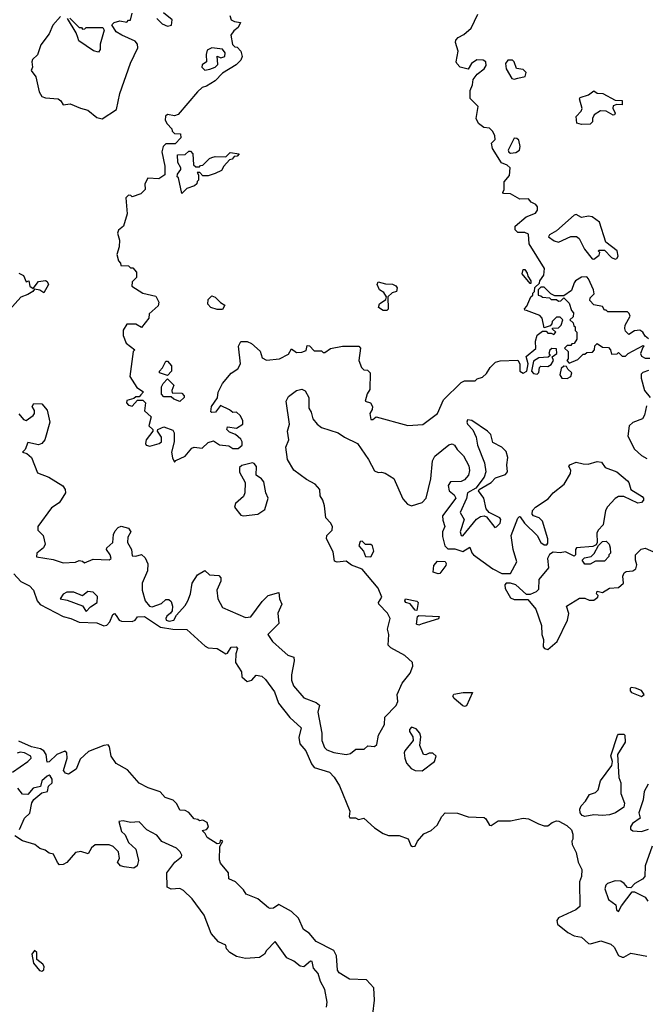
# Model space of a CAD drawing. Extents: x 2293830 to 2387798, y 66850 to 233222.
# Tile 143 of 192: x 2351949 to 2355486, y 169641 to 175213. Entities that reach past the tile are written whole.
import ezdxf

# ---------------------------------------------------------------- set-up
doc = ezdxf.new("R2010")
doc.units = 0

msp = doc.modelspace()

# ---------------------------------------------------------------- linework, layer by layer
at = {"layer": '0CON05XD'}
for points in [[(2352179.3, 175230.7), (2352137.3, 175182.7), (2352115, 175134.2), (2352068, 175072), (2352050, 175015), (2352021.6, 174988.4), (2352017.4, 174975), (2352022.1, 174945), (2352014.6, 174925), (2352039.7, 174889.7), (2352059.7, 174805), (2352075, 174778.5), (2352095, 174770.4), (2352166.2, 174766.2), (2352180.8, 174755), (2352195, 174731.2), (2352235, 174738.1), (2352292.4, 174712.4), (2352335, 174702.1), (2352385, 174660.4), (2352415, 174652.7), (2352496.2, 174705), (2352515.7, 174795), (2352575, 174967.5), (2352616.8, 175053.2), (2352615.6, 175075.6), (2352602.4, 175092.4), (2352525.7, 175125.7), (2352494.2, 175145), (2352470, 175185), (2352483, 175197), (2352515, 175207.5), (2352555, 175200), (2352565, 175210), (2352575, 175210), (2352585, 175250)], [(2352725, 175220), (2352755, 175190), (2352785, 175177.5), (2352808.3, 175181.7), (2352811.7, 175211.7), (2352761.7, 175251.7)], [(2352825, 172710), (2352831.7, 172718.3), (2352885, 172742.5), (2352921.7, 172788.3), (2352935, 172793.3), (2352981.7, 172788.3), (2353015, 172820), (2353045, 172830), (2353078.3, 172808.3), (2353131.7, 172801.7), (2353155, 172787.5), (2353185, 172787.5), (2353207.5, 172805), (2353207.5, 172825), (2353199.3, 172839.3), (2353170, 172865), (2353135, 172880), (2353120, 172895), (2353125, 172910), (2353175, 172902.5), (2353210, 172925), (2353211.2, 172945), (2353195, 172972.5), (2353175, 172992.5), (2353155, 172990), (2353136.1, 173006.1), (2353085, 173030), (2353057, 172993), (2353035, 172990), (2353030, 172995), (2353033.3, 173025), (2353066.7, 173073.3), (2353071.2, 173105), (2353096.2, 173155), (2353145, 173213.3), (2353183, 173237), (2353197.5, 173265), (2353185.7, 173365), (2353198.6, 173391.4), (2353235, 173391.9), (2353260.5, 173380.5), (2353308.3, 173338.3), (2353320, 173300), (2353345, 173287.5), (2353417.5, 173295), (2353469.3, 173320.7), (2353485, 173350), (2353515, 173330), (2353545, 173332.5), (2353568.3, 173341.7), (2353575, 173370), (2353588.3, 173368.3), (2353615, 173340), (2353655, 173340), (2353665, 173330), (2353675, 173330), (2353706.7, 173353.3), (2353775, 173366.2), (2353866.4, 173366.4), (2353876.7, 173355), (2353867.5, 173285), (2353882.5, 173245), (2353895, 173232.5), (2353915, 173230), (2353930, 173215), (2353929.3, 173120.7), (2353914, 173096), (2353902, 173055), (2353933.3, 173045), (2353943.1, 173025), (2353942.9, 173007.1), (2353928.9, 172985), (2353935, 172951.4), (2353945, 172950), (2353965, 172966.7), (2354143.6, 172916.4), (2354228.3, 172921.7), (2354312, 172985), (2354345, 173062.5), (2354445, 173160), (2354465, 173170), (2354525, 173170), (2354535, 173180), (2354565, 173190), (2354589.3, 173210.7), (2354610, 173245), (2354640, 173275), (2354665, 173282.5), (2354765, 173287.5), (2354776, 173266), (2354776, 173225), (2354795, 173213.1), (2354815.7, 173224.3), (2354823.3, 173265), (2354813, 173307), (2354867, 173353), (2354866.2, 173395), (2354875, 173427.5), (2354905, 173450), (2354925, 173450), (2354935, 173440), (2354955, 173440), (2354968.3, 173431.7), (2354980, 173445), (2354961.7, 173461.7), (2354961.7, 173468.3), (2354995, 173470), (2355010, 173485), (2355020, 173515), (2355005, 173530), (2354985, 173530), (2354960, 173505), (2354958.3, 173491.7), (2354948.3, 173481.7), (2354915, 173470), (2354902.5, 173525), (2354889.3, 173539.3), (2354815, 173567.5), (2354805, 173570), (2354803, 173577), (2354817, 173593), (2354840, 173645), (2354850, 173655), (2354850, 173665), (2354860, 173675), (2354861.7, 173698.3), (2354888.3, 173721.7), (2354890, 173735), (2354911.7, 173768.3), (2354916.7, 173805), (2354830, 173945), (2354825, 174000), (2354805, 174010), (2354765, 174010), (2354750, 174025), (2354750, 174045), (2354813, 174097), (2354865, 174118.8), (2354876, 174135), (2354876, 174155), (2354867.3, 174167.3), (2354840.7, 174180.7), (2354825, 174200), (2354777, 174197), (2354725, 174227.5), (2354685, 174230), (2354680, 174235), (2354687.5, 174252.5), (2354687.5, 174295), (2354717.6, 174332.4), (2354722, 174375), (2354705, 174390), (2354673.6, 174403.6), (2354623.3, 174485), (2354617.5, 174515), (2354637.5, 174535), (2354636.4, 174556.4), (2354625, 174580), (2354605, 174600), (2354573, 174603), (2354542.5, 174625), (2354530, 174655), (2354541.7, 174721.7), (2354497, 174767), (2354497, 174813), (2354510, 174845), (2354513.3, 174875), (2354536.2, 174905), (2354575.8, 174935), (2354585.8, 174955), (2354584, 174974), (2354570, 174985), (2354533.9, 174986.1), (2354504.1, 174965.9), (2354485, 174932.5), (2354440, 174945), (2354420, 174965), (2354417.5, 174975), (2354428.8, 175035), (2354412.5, 175085), (2354415, 175097.5), (2354428.3, 175111.7), (2354460.5, 175129.5), (2354501.2, 175165), (2354540, 175245)], [(2352231.7, 175221.7), (2352285, 175170), (2352298.3, 175168.3), (2352305, 175160), (2352318.3, 175161.7), (2352325, 175170), (2352418.3, 175168.3), (2352426.7, 175155), (2352403.8, 175075), (2352403.3, 175045), (2352395, 175030), (2352366.4, 175036.4), (2352283.6, 175093.6), (2352277.5, 175112.5), (2352268.8, 175138.8), (2352220, 175220)], [(2353136.4, 175236.4), (2353145, 175212.5), (2353163, 175203), (2353198.3, 175198.3), (2353185, 175170), (2353160, 175150), (2353142.5, 175125), (2353153, 175073), (2353165, 175060), (2353178.3, 175058.3), (2353200, 175035), (2353207.5, 175005), (2353200, 174985), (2353173, 174957), (2353095, 174910), (2353055, 174867.5), (2353005, 174836.7), (2352980.3, 174829.7), (2352954.2, 174805.8), (2352845, 174676.7), (2352825, 174670), (2352785, 174677.5), (2352773, 174667), (2352772.5, 174645), (2352783.6, 174623.6), (2352810, 174595), (2352811.7, 174581.7), (2352825, 174570), (2352858.3, 174568.3), (2352860, 174545), (2352828.3, 174511.7), (2352775, 174510), (2352760, 174495), (2352752.5, 174465), (2352770, 174385), (2352770, 174335), (2352735, 174312.5), (2352673.9, 174316.1), (2352656.2, 174285), (2352658, 174252), (2352635, 174227.5), (2352585, 174210), (2352578.3, 174218.3), (2352565, 174220), (2352550, 174205), (2352556.7, 174115), (2352536.7, 174045), (2352508.5, 174021.5), (2352501.4, 174005), (2352513.3, 173965), (2352511.7, 173928.3), (2352497.5, 173885), (2352508.3, 173848.3), (2352520, 173835), (2352521.7, 173821.7), (2352565, 173820), (2352575, 173810), (2352588.3, 173808.3), (2352610, 173785), (2352610, 173755), (2352585, 173730), (2352582.5, 173705), (2352645, 173666.2), (2352718.3, 173648.3), (2352736.7, 173615), (2352732.5, 173595), (2352681.7, 173548.3), (2352680, 173525), (2352638.3, 173471.7), (2352605, 173490), (2352555, 173490), (2352534.1, 173455.9), (2352533.9, 173426.1), (2352552, 173382), (2352600, 173345), (2352590, 173335), (2352572.5, 173195), (2352611.7, 173131.7), (2352648.3, 173108.3), (2352635, 173090), (2352625, 173080), (2352605, 173080), (2352595, 173070), (2352555, 173057.5), (2352553.3, 173045), (2352565, 173032.5), (2352585, 173026.7), (2352615, 173060), (2352645, 173060), (2352660, 173045), (2352655, 173000), (2352692.5, 172965), (2352680, 172915), (2352702.5, 172895), (2352702.5, 172885), (2352664.4, 172835), (2352660, 172815), (2352664, 172805), (2352685, 172799.2), (2352737.5, 172815), (2352751.2, 172825), (2352750.5, 172850.5), (2352727.5, 172885), (2352730, 172895), (2352765, 172910), (2352815, 172890), (2352822.5, 172875), (2352822.5, 172825), (2352807.5, 172765), (2352813, 172733), (2352825, 172710)], [(2352995, 174926.9), (2353025, 174934), (2353055, 174943.8), (2353069.7, 174960.3), (2353065, 175006.2), (2353087.3, 174997.3), (2353108.8, 175005), (2353111.2, 175025), (2353096.1, 175046.1), (2353035, 175054.3), (2353009.4, 175040.6), (2353003.1, 175016.9), (2353005.6, 174975), (2352981.4, 174958.6), (2352978.1, 174945), (2352995, 174926.9)], [(2354745, 174877.5), (2354765, 174882.9), (2354807.9, 174892.1), (2354812.7, 174915), (2354795, 174931.2), (2354757.2, 174937.2), (2354744.2, 174975), (2354735, 174984.2), (2354710, 174985), (2354695.8, 174965), (2354699.2, 174935), (2354731.5, 174881.5), (2354745, 174877.5)], [(2355125, 174620), (2355098.3, 174628.3), (2355096, 174665), (2355123.5, 174696.5), (2355128.9, 174711.1), (2355113.8, 174766.2), (2355117.5, 174772.5), (2355165, 174787.5), (2355195, 174810), (2355215, 174798.1), (2355246.2, 174795), (2355315, 174758.1), (2355355, 174756.7), (2355355, 174731.2), (2355325, 174734), (2355304, 174725), (2355302.7, 174712.7), (2355316.2, 174685), (2355312.5, 174675), (2355305, 174672.5), (2355265, 174695.6), (2355233.3, 174696.7), (2355196.7, 174675), (2355187.5, 174655), (2355187.5, 174635), (2355175, 174622.5), (2355125, 174620)], [(2354725, 174458.6), (2354755, 174462.5), (2354774.3, 174475), (2354778.6, 174495), (2354771.1, 174531.1), (2354760.3, 174540.3), (2354745, 174542), (2354710.8, 174475), (2354714.4, 174464.4), (2354725, 174458.6)], [(2352865, 174230), (2352847.5, 174317.5), (2352840, 174325), (2352841.7, 174338.3), (2352860, 174365), (2352860, 174375), (2352842.5, 174405), (2352841.7, 174448.3), (2352885, 174450), (2352905, 174470), (2352915, 174470), (2352927.5, 174455), (2352931.7, 174391.7), (2352945, 174380), (2352965, 174380), (2352971.7, 174388.3), (2352985, 174390), (2353021.7, 174428.3), (2353036.1, 174433.9), (2353055, 174438.8), (2353115, 174436.7), (2353138.3, 174461.7), (2353190, 174455), (2353178.3, 174441.7), (2353161.7, 174438.3), (2353150, 174425), (2353135, 174420), (2353102.5, 174385), (2353089.3, 174360.7), (2353055, 174342.5), (2353015, 174330), (2352985, 174330), (2352968.3, 174348.3), (2352951.7, 174348.3), (2352960, 174335), (2352960, 174305), (2352951.7, 174298.3), (2352950, 174285), (2352937, 174273), (2352895, 174257.5), (2352865, 174230)], [(2355315, 173857.5), (2355325, 173862.5), (2355332.5, 173875), (2355327.5, 173905), (2355262.5, 173955), (2355227.3, 174067.3), (2355185, 174098.1), (2355165, 174101.1), (2355125, 174094.4), (2355095, 174110), (2355085, 174106.7), (2354985, 174018.6), (2354944.2, 173995.8), (2354938.8, 173985), (2354971.3, 173961.3), (2354995, 173954.6), (2355065, 173986.7), (2355097.1, 173987.1), (2355113.3, 173975), (2355143.3, 173915), (2355185, 173860), (2355195, 173857.5), (2355225, 173880), (2355230, 173895), (2355220, 173905), (2355225, 173910), (2355255, 173910), (2355295, 173867.5), (2355315, 173857.5)], [(2354840, 173720), (2354835, 173720), (2354790, 173775), (2354795, 173800), (2354805, 173800), (2354818.3, 173778.3), (2354821.7, 173761.7), (2354840, 173735), (2354840, 173720)], [(2351945, 173779.2), (2351970.8, 173765), (2351985, 173730), (2352000, 173735), (2352006.7, 173705), (2352025, 173692.5), (2352055, 173732), (2352095, 173736.7), (2352105, 173732.5), (2352112.5, 173715), (2352085, 173667.5), (2352063.1, 173683.1), (2352032.5, 173687.5), (2352023.3, 173675), (2351995, 173657.5), (2351956.4, 173643.6), (2351876.7, 173555)], [(2355505, 173407.5), (2355485, 173423.3), (2355472.5, 173445), (2355455, 173456.2), (2355425, 173453.3), (2355392.5, 173432.5), (2355375, 173450), (2355370, 173465), (2355372.5, 173485), (2355400, 173535), (2355395, 173550), (2355385, 173560), (2355275, 173560), (2355265, 173570), (2355255, 173570), (2355245, 173590), (2355195, 173600), (2355172.5, 173625), (2355175, 173640), (2355197.5, 173662.5), (2355192.5, 173685), (2355166.1, 173746.1), (2355155, 173757.5), (2355125, 173756.7), (2355092.5, 173735), (2355083.3, 173725), (2355069.3, 173680.7), (2355025, 173650), (2354975, 173650), (2354951.7, 173661.7), (2354915, 173700), (2354895, 173700), (2354880, 173685), (2354880, 173655), (2354895, 173650), (2354905, 173642.5), (2354945, 173640), (2354955, 173630), (2354985, 173630), (2354995, 173620), (2355008.3, 173621.7), (2355025, 173640), (2355055, 173610), (2355068.3, 173568.3), (2355080, 173555), (2355078.3, 173531.7), (2355060, 173515), (2355078.3, 173498.3), (2355081.7, 173481.7), (2355090, 173475), (2355090, 173455), (2355100, 173445), (2355100, 173405), (2355085, 173380), (2355071.7, 173378.3), (2355065, 173370), (2355045, 173370), (2355030, 173355), (2355050, 173335), (2355050, 173295), (2355042.5, 173285), (2355055, 173270), (2355105, 173290), (2355135, 173320), (2355145, 173320), (2355155, 173330), (2355188.3, 173331.7), (2355200, 173345), (2355201.7, 173368.3), (2355215, 173380), (2355245, 173360), (2355278.3, 173358.3), (2355290, 173345), (2355295, 173320), (2355327, 173323), (2355335, 173330), (2355355, 173310), (2355375, 173310), (2355390, 173325), (2355475, 173370), (2355480, 173365), (2355471.7, 173358.3), (2355460, 173325), (2355465, 173310), (2355485, 173297.5), (2355511.7, 173298.3)], [(2354025, 173567.5), (2354005, 173567.5), (2353977.5, 173585), (2353984, 173605), (2354020, 173630), (2354023.3, 173645), (2354008.6, 173668.6), (2353983.3, 173685), (2353970, 173715), (2353975, 173730), (2354018.3, 173718.3), (2354057, 173717), (2354076.4, 173706.4), (2354082.5, 173695), (2354080, 173675), (2354055, 173667.5), (2354030, 173645), (2354032.5, 173575), (2354025, 173567.5)], [(2353095, 173572.5), (2353065, 173572.5), (2353030, 173585), (2353013, 173603), (2353015, 173630), (2353035, 173650), (2353055, 173642.5), (2353083.6, 173613.6), (2353108.3, 173598.3), (2353095, 173572.5)], [(2354875, 173206.7), (2354883.9, 173216.1), (2354887.5, 173245), (2354895, 173252.5), (2354935, 173251.2), (2354955, 173262.5), (2354967.5, 173285), (2354960, 173305), (2354986.7, 173325), (2354985, 173350), (2354957.5, 173352.5), (2354947, 173343), (2354940, 173325), (2354947.5, 173312.5), (2354937, 173303), (2354885, 173300), (2354855, 173280), (2354843.8, 173225), (2354855, 173210.8), (2354875, 173206.7)], [(2352785, 173200), (2352740, 173215), (2352740, 173225), (2352757, 173243), (2352775, 173280), (2352785, 173280), (2352807.5, 173255), (2352807.5, 173225), (2352785, 173200)], [(2355045, 173182), (2355066.2, 173195), (2355070, 173215), (2355047.5, 173235), (2355040, 173250), (2355025, 173252.5), (2355011.4, 173238.6), (2355003.9, 173203.9), (2355014.1, 173184.1), (2355045, 173182)], [(2355505, 173227.5), (2355473, 173217), (2355463, 173207), (2355462.5, 173185), (2355482, 173115), (2355513.3, 173075)], [(2352855, 173053.3), (2352820, 173065), (2352805, 173080), (2352765, 173080), (2352750, 173095), (2352750, 173135), (2352760, 173155), (2352785, 173180), (2352820, 173145), (2352810, 173115), (2352811.7, 173101.7), (2352865, 173100), (2352880, 173085), (2352880, 173075), (2352855, 173053.3)], [(2351945, 172982), (2351970.5, 172950.5), (2351985, 172944.5), (2352026, 172974), (2352032.9, 172985), (2352032.5, 173002.5), (2352020, 173025), (2352028.3, 173041.7), (2352075, 173040), (2352103.6, 173003.6), (2352120, 172935), (2352091.2, 172835), (2352073.8, 172815), (2352055, 172808.1), (2351995, 172820), (2351979.3, 172780.7), (2351964.2, 172765), (2351989.3, 172759.3), (2352015.8, 172735), (2352049.5, 172649.5), (2352114.2, 172624.2), (2352192.5, 172575), (2352206.7, 172555), (2352207.5, 172535), (2352183.3, 172496.7), (2352171.7, 172478.3), (2352128.9, 172451.1), (2352052.5, 172345), (2352052.5, 172325), (2352082.5, 172295), (2352092.5, 172245), (2352083.3, 172225), (2352046, 172195), (2352044.5, 172174.5), (2352139.1, 172159.1), (2352195, 172138.8), (2352265, 172142.5), (2352285, 172152.5), (2352305, 172150), (2352315, 172140), (2352365, 172160), (2352455, 172156.7), (2352466, 172165), (2352461.2, 172185), (2352440, 172215), (2352442.5, 172225), (2352475.3, 172254.7), (2352480.3, 172299.7), (2352489.1, 172320.9), (2352505, 172338.8), (2352523.1, 172346.9), (2352565, 172335.6), (2352577.1, 172315), (2352560, 172285), (2352558.5, 172255), (2352582.2, 172215), (2352585, 172180), (2352605, 172177.5), (2352637, 172187), (2352658.3, 172168.3), (2352674.1, 172134.1), (2352671.4, 172095), (2352641.9, 172025), (2352641.8, 171985), (2352658, 171925), (2352682.9, 171895), (2352698.9, 171891.1), (2352751.2, 171908.8), (2352775, 171932.5), (2352791.7, 171931.7), (2352805, 171920), (2352812.5, 171895), (2352811.7, 171868.3), (2352802.5, 171855), (2352781.6, 171838.4), (2352774.7, 171825), (2352778.2, 171815), (2352795, 171809), (2352820.6, 171815), (2352836.2, 171843.8), (2352885, 171898.8), (2352899.4, 171925), (2352914.4, 171965), (2352923.8, 172025), (2352955, 172071.2), (2352995, 172096.7), (2353021.5, 172071.5), (2353075, 172068.8), (2353086.2, 172055), (2353085.8, 172035), (2353064.6, 171984.6), (2353069.2, 171935), (2353096.7, 171886.7), (2353225, 171831.2), (2353255.7, 171834.3), (2353319.8, 171920.2), (2353354.6, 171955.4), (2353415, 171972.5), (2353418, 171935), (2353430.8, 171905), (2353409.1, 171855), (2353413.5, 171796.5), (2353352.5, 171735), (2353378.8, 171695), (2353432.5, 171645), (2353465, 171617.5), (2353500, 171605), (2353501.4, 171585), (2353485.5, 171505), (2353486.7, 171475), (2353496.7, 171443.3), (2353555, 171376.2), (2353625, 171350), (2353643.3, 171335), (2353635.5, 171295), (2353657.5, 171175), (2353656.6, 171135), (2353672.7, 171095), (2353685, 171081.5), (2353725, 171065.4), (2353795.5, 171054.5), (2353819.2, 171060.8), (2353850, 171085), (2353896.7, 171085), (2353916.9, 171103.1), (2353955, 171101.1), (2353969.1, 171110.9), (2353977.5, 171165), (2354012.5, 171225), (2354013, 171267), (2354078.3, 171331.7), (2354087.5, 171355), (2354082.5, 171395), (2354111.7, 171458.3), (2354156.2, 171515), (2354172.5, 171555), (2354170, 171575), (2354126.7, 171615), (2354047.9, 171657.9), (2354033.2, 171673.2), (2354036.7, 171735), (2354028.6, 171765), (2354044.4, 171825), (2354029.2, 171855), (2353980, 171905), (2353978, 171915), (2353996.5, 171945), (2353976.4, 171996.4), (2353885, 172104), (2353825, 172126.9), (2353795, 172149.1), (2353745, 172142.9), (2353729.5, 172149.5), (2353721.7, 172201.7), (2353684, 172275), (2353686.2, 172295), (2353715.8, 172325), (2353718, 172345), (2353706.8, 172366.8), (2353680, 172395), (2353671.7, 172461.7), (2353662.5, 172495), (2353648.3, 172518.3), (2353646.7, 172555), (2353620, 172585), (2353571, 172611), (2353499.6, 172665), (2353463.8, 172725), (2353453.3, 172795), (2353470, 172835), (2353462.9, 172885), (2353474.4, 172925), (2353456, 173055), (2353469.2, 173080.8), (2353515, 173114), (2353545, 173123.3), (2353563.6, 173113.6), (2353583.3, 173075), (2353583.3, 173015), (2353597, 172993), (2353605.8, 172955), (2353630.8, 172925), (2353655.6, 172905.6), (2353750, 172875), (2353785, 172850), (2353860, 172815), (2353921.2, 172725), (2353955, 172660), (2353975, 172650), (2353995, 172652.5), (2354016.4, 172646.4), (2354065, 172617.5), (2354115, 172502.5), (2354141.7, 172471.7), (2354165, 172462.5), (2354225, 172481.2), (2354248, 172505), (2354274, 172615), (2354283.9, 172716.1), (2354295.9, 172744.1), (2354375, 172807.5), (2354395, 172812.5), (2354406.7, 172805), (2354421.7, 172781.7), (2354459.2, 172745), (2354488.7, 172688.7), (2354492.1, 172662.1), (2354487.3, 172635), (2354465, 172609.6), (2354445, 172600.4), (2354385, 172598.1), (2354372.1, 172577.9), (2354376.5, 172546.5), (2354405, 172524.5), (2354414.6, 172505), (2354340, 172405), (2354340.9, 172380.9), (2354352.8, 172345), (2354339.6, 172315), (2354338.9, 172288.9), (2354352.8, 172235), (2354370.4, 172219.6)], [(2355492.7, 173027.3), (2355482, 172975), (2355470, 172955), (2355415, 172932.9), (2355395.5, 172915), (2355387.3, 172857.3), (2355425, 172783.3), (2355465, 172746.7), (2355495, 172730)], [(2354455, 172293.1), (2354532.8, 172387.2), (2354555, 172402.5), (2354574.7, 172404.7), (2354589.2, 172399.2), (2354635, 172340), (2354645, 172342.5), (2354665, 172364), (2354668.6, 172385), (2354664.2, 172394.2), (2354604.4, 172424.4), (2354585.8, 172445), (2354573.3, 172505), (2354543.8, 172546.2), (2354546.7, 172555), (2354614, 172595), (2354639.5, 172620.5), (2354695, 172639.5), (2354706.3, 172655), (2354703.6, 172695), (2354709.6, 172735), (2354700, 172770), (2354675, 172794), (2354625, 172820.8), (2354612.2, 172865), (2354594.4, 172885), (2354505, 172945.6), (2354481.5, 172948.5), (2354476.7, 172935), (2354481.2, 172925), (2354511.9, 172891.9), (2354530.3, 172850.3), (2354537.1, 172805), (2354577.7, 172705), (2354585.4, 172655), (2354575.4, 172624.6), (2354527.5, 172562.5), (2354481.9, 172535), (2354474.5, 172504.5), (2354438.9, 172425), (2354462.5, 172385), (2354438.9, 172315), (2354444.3, 172295), (2354455, 172293.1)], [(2353215, 172405.7), (2353295, 172414.3), (2353335, 172441.2), (2353353.6, 172505), (2353340, 172535), (2353328.6, 172598.6), (2353316.7, 172615), (2353286.7, 172635), (2353288.8, 172685), (2353275, 172702.2), (2353265, 172705.5), (2353205, 172690), (2353191.2, 172678.8), (2353192.4, 172652.4), (2353224.2, 172594.2), (2353222.5, 172535), (2353214.2, 172515), (2353170, 172475), (2353164, 172455), (2353198.8, 172408.8), (2353215, 172405.7)], [(2354370.4, 172219.6), (2354409, 172219), (2354455, 172204.1), (2354495, 172229.2), (2354505, 172195.8), (2354514.5, 172185), (2354625, 172105.2), (2354675, 172078.8), (2354725, 172079.4), (2354760.3, 172145), (2354738.5, 172215), (2354727.8, 172295), (2354765, 172393.3), (2354775, 172402.5), (2354779.3, 172399.3), (2354804, 172365), (2354874, 172295), (2354896, 172255), (2354915, 172240.8), (2354928.8, 172241.2), (2354935, 172250), (2354935.6, 172275), (2354905.4, 172375), (2354885.7, 172395), (2354854.2, 172405), (2354846.7, 172415), (2354848.5, 172435), (2354864.7, 172455.3), (2354937.8, 172502.2), (2354964.5, 172535.5), (2355026.7, 172585), (2355063.8, 172645), (2355066, 172665), (2355054, 172685), (2355059.2, 172695), (2355095, 172708.9), (2355135, 172699.2), (2355162.4, 172697.6), (2355215, 172713.8), (2355239.3, 172709.3), (2355259.4, 172679.4), (2355325, 172654.6), (2355385, 172604.4), (2355393.5, 172593.5), (2355403.8, 172553.8), (2355467.8, 172515), (2355476.7, 172505), (2355476.7, 172495), (2355465, 172481.4), (2355445, 172477.5), (2355365, 172514.2), (2355335, 172515.8), (2355315, 172503.8), (2355273.2, 172456.8), (2355261.4, 172435), (2355247.5, 172355), (2355220, 172325), (2355213, 172307), (2355213.3, 172255), (2355208.3, 172241.7), (2355188.8, 172231.2), (2355096.7, 172225), (2355090.8, 172215), (2355092.5, 172185), (2355085, 172177.5), (2355035, 172201.2), (2355005, 172196.2), (2354965, 172200), (2354945, 172186.2), (2354932.9, 172165), (2354938.8, 172111.2), (2354884.1, 172045.9), (2354881.7, 171988.3), (2354870, 171975), (2354835, 171961.2), (2354815, 171961.2), (2354754, 172015), (2354725, 172025.4), (2354700, 172025), (2354692, 172015), (2354694.4, 171995), (2354725, 171941.4), (2354745, 171931.9), (2354773, 171933), (2354822.3, 171932.3), (2354867.1, 171877.1), (2354898.8, 171785), (2354901.2, 171735), (2354910, 171705), (2354908, 171665), (2354916.7, 171655), (2354935, 171648.8), (2354988, 171695), (2355046.7, 171815), (2355053.6, 171853.6), (2355040, 171895), (2355115, 171940), (2355145, 171940), (2355168.3, 171928.3), (2355195, 171927.5), (2355217.5, 171945), (2355220, 171955), (2355210, 171965), (2355215, 171980), (2355245, 171972.5), (2355283, 171997), (2355335, 172000), (2355362.5, 172025), (2355358.8, 172065), (2355366.1, 172083.9), (2355378.8, 172091.2), (2355416.5, 172093.5), (2355432.5, 172105), (2355439.2, 172129.2), (2355430, 172155), (2355430, 172185), (2355463.6, 172216.4), (2355485, 172222.5), (2355545, 172196.7)], [(2353935, 172174.2), (2353952, 172205), (2353944.2, 172235), (2353935, 172244.2), (2353905, 172242.5), (2353885, 172262), (2353875, 172260), (2353866, 172235), (2353892.5, 172205), (2353904, 172175), (2353935, 172174.2)], [(2355175, 172132.5), (2355145, 172132.5), (2355130, 172155), (2355143, 172167), (2355180, 172175), (2355197, 172193), (2355221.7, 172238.3), (2355245, 172260), (2355265, 172262.5), (2355282.5, 172245), (2355287.5, 172225), (2355290, 172195), (2355280, 172185), (2355280, 172175), (2355255, 172150), (2355205, 172150), (2355175, 172132.5)], [(2354315, 172077.5), (2354287.5, 172087.5), (2354291.2, 172125), (2354311.2, 172148.8), (2354355, 172147.5), (2354361.2, 172135), (2354358.8, 172125), (2354325, 172080), (2354315, 172077.5)], [(2351916.7, 172076.7), (2351955, 172034.6), (2352005, 172009.4), (2352026.4, 171985), (2352047.7, 171925), (2352065, 171903.8), (2352195, 171835.2), (2352238.5, 171825), (2352285, 171804.2), (2352385, 171799.7), (2352425, 171782.2), (2352442.5, 171787.5), (2352458.5, 171805), (2352475, 171847.5), (2352485, 171853.3), (2352495, 171842.5), (2352510.8, 171815), (2352525, 171808.9), (2352585, 171807.5), (2352602.5, 171815), (2352615.5, 171834.5), (2352655, 171836.7), (2352745, 171776.2), (2352815.4, 171764.6), (2352895, 171763.3), (2352997.6, 171667.6), (2353015, 171658.9), (2353065.3, 171655.3), (2353115, 171624), (2353125, 171627.5), (2353145, 171663.3), (2353173.8, 171663.8), (2353180, 171655), (2353170.8, 171625), (2353169.3, 171575), (2353202.8, 171522.8), (2353204.4, 171494.4), (2353235, 171467.4), (2353262.2, 171475), (2353286, 171504), (2353317.9, 171497.9), (2353339.5, 171479.5), (2353389.1, 171409.1), (2353413.2, 171345), (2353476.7, 171265), (2353540, 171205), (2353528.3, 171151.7), (2353532.8, 171115), (2353566.4, 171076.4), (2353598.3, 171001.7)], [(2352325, 171864), (2352348.8, 171891.2), (2352386.5, 171915), (2352389.3, 171949.3), (2352365, 171974), (2352335, 171976.7), (2352305, 171953.3), (2352255, 171973.8), (2352215, 171973.3), (2352195, 171962.5), (2352177.5, 171935), (2352218.3, 171928.3), (2352305, 171896.7), (2352325, 171864)], [(2354195, 171870), (2354185, 171872.5), (2354157.5, 171907.5), (2354133.3, 171915), (2354127.5, 171925), (2354130, 171935), (2354195, 171922.5), (2354202.5, 171915), (2354195, 171870)], [(2354205, 171787.5), (2354192.5, 171792.5), (2354197.5, 171835), (2354205, 171842.5), (2354320, 171835), (2354317, 171823), (2354225, 171793.8), (2354205, 171787.5)], [(2354465, 171325.7), (2354455, 171329.5), (2354405, 171371.1), (2354398.1, 171385), (2354403.4, 171396.6), (2354456.1, 171406.1), (2354510, 171405), (2354475, 171330), (2354465, 171325.7)], [(2355465, 171383.6), (2355480, 171395), (2355465, 171418), (2355430.9, 171430.9), (2355406.2, 171433.8), (2355400.8, 171429.2), (2355400.6, 171415), (2355409.2, 171405), (2355465, 171383.6)], [(2354225, 170962.8), (2354293.8, 171015), (2354303.3, 171045), (2354285, 171062.5), (2354265, 171062.5), (2354245, 171052.5), (2354232.5, 171055), (2354212, 171105), (2354216.7, 171155), (2354212.2, 171175), (2354190.5, 171200.5), (2354165, 171209.2), (2354153.1, 171196.9), (2354152.5, 171185), (2354172, 171155), (2354174, 171135), (2354126.7, 171075), (2354122.5, 171065), (2354126.7, 171035), (2354136.7, 171005), (2354163.3, 170975), (2354185, 170963.6), (2354225, 170962.8)], [(2353945.4, 169585), (2353955.4, 169665), (2353950.6, 169735), (2353909.5, 169779.5), (2353814.1, 169784.1), (2353755, 169819.5), (2353746.2, 169835), (2353739.5, 169915), (2353725.8, 169945), (2353626.2, 169996.2), (2353585, 170043.3), (2353553.3, 170065), (2353525, 170128.9), (2353485, 170166.5), (2353415, 170206), (2353385, 170186.2), (2353365, 170183.3), (2353355, 170188), (2353295, 170237.5), (2353230, 170265), (2353215, 170290), (2353170, 170335), (2353131.7, 170351.7), (2353130, 170385), (2353085, 170440), (2353078.3, 170458.3), (2353080, 170535), (2353097.5, 170565), (2353085, 170570), (2353078.3, 170551.7), (2353065, 170550), (2353010, 170585), (2352998.3, 170608.3), (2352980, 170625), (2353005, 170630), (2353017, 170643), (2353009.3, 170669.3), (2352985, 170682.5), (2352965, 170680), (2352957, 170687), (2352935, 170690), (2352905, 170727.5), (2352885, 170737.5), (2352855, 170740), (2352837.5, 170775), (2352816.1, 170796.1), (2352772, 170812), (2352743.6, 170843.6), (2352676.1, 170866.1), (2352625, 170893.3), (2352558.3, 170968.3), (2352495, 171004.4), (2352465.6, 171045), (2352457.6, 171097.6), (2352449.3, 171109.3), (2352425, 171106.4), (2352338.1, 171071.9), (2352291, 171029), (2352268.6, 170971.4), (2352225, 170944.2), (2352208.6, 170948.6), (2352196.9, 170965), (2352218, 171035), (2352216.1, 171065), (2352205, 171074.3), (2352158.6, 171055), (2352116.4, 171013.6), (2352105, 171012.5), (2352097.9, 171055), (2352085.2, 171075.2), (2352067.4, 171087.4), (2352015, 171098.3), (2351945, 171130)], [(2355145, 170704.3), (2355129.5, 170709.5), (2355118.8, 170725), (2355116.7, 170745), (2355123.3, 170765), (2355148.8, 170791.2), (2355171.4, 170828.6), (2355205, 170839.4), (2355220.6, 170855), (2355232.9, 170905), (2355296.4, 170993.6), (2355300, 171015), (2355291.7, 171048.3), (2355328.3, 171161.7), (2355335, 171170), (2355365, 171170), (2355370, 171165), (2355372.5, 171125), (2355330, 171055), (2355336, 170925), (2355348.8, 170895), (2355348.6, 170835), (2355368.9, 170778.9), (2355365, 170756.2), (2355318, 170725), (2355283.9, 170713.9), (2355245, 170710), (2355195, 170714.2), (2355145, 170704.3)], [(2351908.6, 170955), (2351996, 171015), (2352014.2, 171035), (2352012.5, 171045), (2351975.6, 171064.4), (2351951.7, 171068.3), (2351935, 171063.1)], [(2353598.3, 171001.7), (2353615, 170982), (2353700, 170955), (2353727.1, 170927.1), (2353756.8, 170876.8), (2353816.2, 170735), (2353811.4, 170705), (2353815.9, 170695.9), (2353847.3, 170697.3), (2353865, 170687.5), (2353895, 170694.5), (2353955, 170640), (2354005, 170608), (2354035, 170596.2), (2354095, 170596.2), (2354145, 170577.5), (2354160, 170540), (2354170, 170535), (2354185, 170536.7), (2354198, 170565), (2354234.6, 170605.4), (2354275, 170624.2), (2354308.8, 170655), (2354335.6, 170705), (2354355, 170724.5), (2354425, 170723.3), (2354485, 170702.5), (2354575, 170697.8), (2354585, 170690.8), (2354605, 170655.6), (2354615, 170652.9), (2354655, 170680.4), (2354725, 170680), (2354795, 170694.4), (2354825, 170691.1), (2354881.7, 170661.7), (2354915, 170651.9), (2354935, 170652), (2354959.6, 170670.4), (2354985, 170680), (2354997.7, 170677.7), (2355043.6, 170653.6), (2355068.3, 170628.3), (2355077.5, 170605), (2355077.5, 170575), (2355070, 170565), (2355072.5, 170545), (2355095, 170500), (2355106.7, 170445), (2355127.5, 170405), (2355126.2, 170365), (2355114, 170335), (2355115.8, 170195), (2355093.8, 170175), (2354995, 170130), (2354985.7, 170115), (2354989.2, 170095), (2355047.9, 170047.9), (2355085, 170028.6), (2355125, 170021.2), (2355165, 169986.2), (2355176.1, 169983.9), (2355235, 170000), (2355291.2, 169981.2), (2355310, 169965), (2355335, 169917.5), (2355355, 169907.5), (2355365, 169907.5), (2355405, 169930), (2355495, 169913.3)], [(2351948.9, 170631.1), (2351977.1, 170695), (2352007, 170723), (2352018.7, 170781.3), (2352029.4, 170800.6), (2352075, 170837.5), (2352105.5, 170845), (2352112.9, 170875), (2352132.5, 170895), (2352132.3, 170915), (2352121.9, 170935), (2352115, 170938.4), (2352105, 170932.8), (2352073.9, 170905), (2352066.4, 170873.6), (2352025.3, 170864.7), (2351995, 170829.2), (2351965, 170830.8), (2351938, 170865)], [(2355502.9, 170887.1), (2355480.5, 170845), (2355475, 170797.5), (2355449.2, 170725), (2355458, 170695), (2355414.8, 170665.2), (2355401.8, 170645), (2355402.4, 170632.4), (2355415, 170622.7), (2355465, 170620), (2355505, 170632)], [(2353684.6, 169625), (2353686.9, 169653.1), (2353675.3, 169725.3), (2353650, 169770), (2353636.1, 169816.1), (2353611.2, 169845), (2353603, 169883), (2353593.3, 169885), (2353555, 169852.5), (2353535, 169856.7), (2353498.8, 169885), (2353458.8, 169905), (2353393.6, 169996.4), (2353343.8, 169945), (2353333.3, 169925), (2353304.2, 169905.8), (2353225, 169900.5), (2353175, 169911.8), (2353137.1, 169935), (2353117.5, 169955), (2353113.8, 169975), (2353074.1, 169994.1), (2353032.3, 170042.3), (2352992, 170145), (2352925, 170238.8), (2352876, 170285), (2352855, 170295.7), (2352805, 170293.3), (2352782.5, 170305), (2352781.2, 170385), (2352826.7, 170445), (2352863.3, 170475), (2352866.7, 170485), (2352856.9, 170505), (2352835, 170524.4), (2352753.4, 170563.4), (2352725, 170598.1), (2352668.8, 170628.8), (2352625, 170673.6), (2352575, 170670), (2352535, 170680), (2352510, 170675), (2352525, 170620), (2352545, 170600), (2352565, 170557.5), (2352605, 170520), (2352621.2, 170455), (2352612.5, 170425), (2352595, 170412.5), (2352539.3, 170419.3), (2352520, 170425), (2352502.5, 170445), (2352513, 170467), (2352507.5, 170505), (2352477.5, 170535), (2352455, 170543.3), (2352375, 170543.3), (2352355, 170527.5), (2352336.7, 170493.3), (2352295, 170506), (2352265, 170500), (2352215, 170443.8), (2352195, 170432.5), (2352175, 170430), (2352163, 170443), (2352140.7, 170490.7), (2352115, 170496.2), (2352093.9, 170513.9), (2352063.7, 170523.7), (2352034.8, 170544.8), (2351965, 170567.1), (2351922, 170595)], [(2355524.4, 170535.6), (2355486.2, 170425), (2355483.3, 170365), (2355470.7, 170349.3), (2355427.5, 170325), (2355405, 170300), (2355385, 170302.5), (2355367.5, 170325), (2355347.3, 170337.3), (2355315, 170340), (2355272.5, 170325), (2355262.5, 170315), (2355257.5, 170295), (2355277.5, 170235), (2355320, 170205), (2355323.8, 170175), (2355335, 170166.7), (2355351.7, 170198.3), (2355411.7, 170278.3), (2355425, 170277.5), (2355485, 170247.5), (2355500, 170225)], [(2352075, 169829.4), (2352085, 169836.2), (2352087.3, 169855), (2352079.2, 169869.2), (2352046, 169895), (2352046.9, 169935), (2352032.5, 169945), (2352017.5, 169925), (2352027.5, 169875), (2352062, 169832), (2352075, 169829.4)]]:
    msp.add_lwpolyline(points, dxfattribs=at)

doc.saveas('drawing.dxf')
